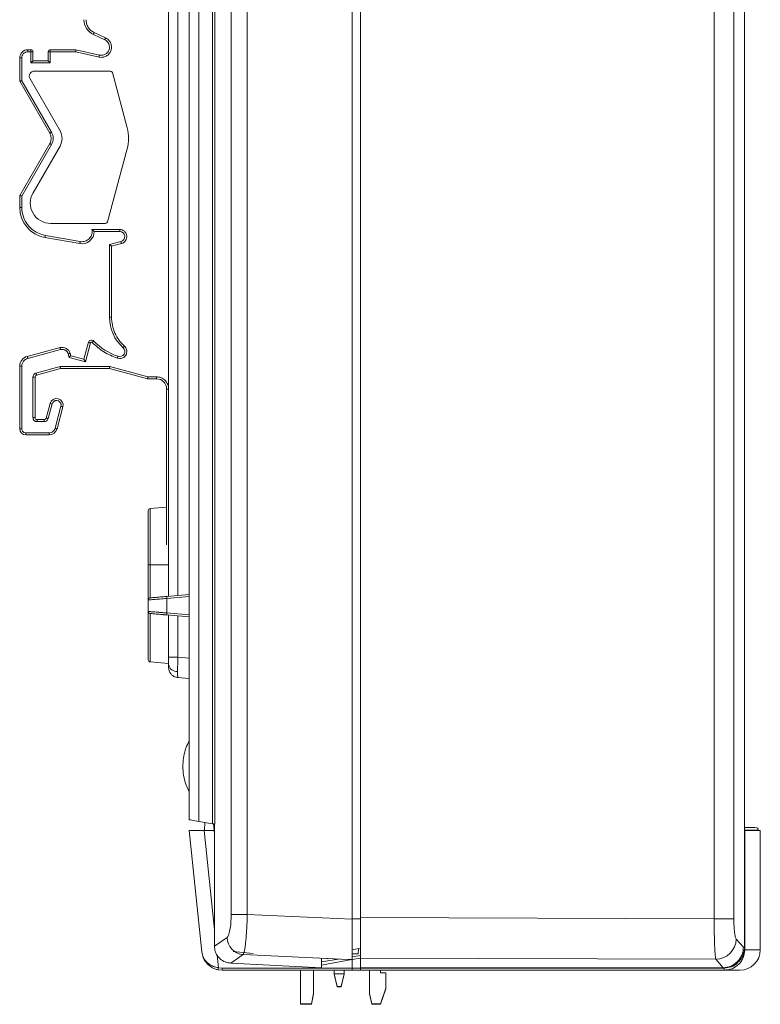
# Model space of a CAD drawing. Header units: millimetres. Extents: x 15 to 836, y 5 to 589.
# Tile 3 of 24: x 161 to 234, y 258 to 355. Entities that reach past the tile are written whole.
import ezdxf

# ---------------------------------------------------------------- set-up
doc = ezdxf.new("R2010")
doc.units = ezdxf.units.MM

msp = doc.modelspace()

# ---------------------------------------------------------------- linework, layer by layer
at = {"color": 7, "linetype": 'Continuous', "lineweight": 15}
for p, q in [((232.234, 263.635), (232.234, 413.135)), ((181.91, 266.86), (181.91, 409.91)), ((183.486, 266.86), (183.486, 409.91)), ((193.778, 410.383), (193.778, 266.387)), ((194.578, 410.23), (194.578, 266.541)), ((229.255, 410.349), (229.255, 266.421)), ((231.185, 410.349), (231.185, 266.421)), ((178.726, 275.983), (178.726, 400.787)), ((180.078, 401.026), (180.078, 275.745)), ((180.312, 401.067), (180.312, 275.703)), ((177.778, 400.62), (177.778, 276.15)), ((175.778, 376.079), (175.778, 298.06)), ((176.691, 376.13), (176.691, 298.14)), ((168.402, 353.154), (169.516, 352.635)), ((169.601, 352.816), (168.486, 353.336)), ((162.278, 351.663), (161.978, 351.663)), ((161.978, 351.663), (161.978, 351.463)), ((162.278, 351.463), (162.278, 351.663)), ((164.178, 351.663), (164.178, 351.463)), ((166.691, 351.663), (164.178, 351.663)), ((168.998, 351.13), (166.691, 351.663)), ((161.178, 350.863), (161.178, 348.563)), ((161.178, 350.863), (161.378, 350.863)), ((161.378, 348.616), (161.378, 350.863)), ((161.978, 351.463), (162.278, 351.463)), ((162.278, 351.463), (162.278, 350.363)), ((162.478, 351.463), (162.278, 351.463)), ((162.478, 350.563), (162.478, 351.463)), ((163.978, 350.563), (162.478, 350.563)), ((163.978, 351.463), (163.978, 350.563)), ((164.178, 351.463), (163.978, 351.463)), ((164.178, 350.363), (164.178, 351.463)), ((164.178, 351.463), (166.668, 351.463)), ((166.668, 351.463), (168.953, 350.935)), ((168.953, 350.935), (169.178, 350.91)), ((162.278, 350.363), (164.178, 350.363)), ((170.067, 349.563), (162.621, 349.563)), ((164.296, 343.563), (161.378, 348.616)), ((162.188, 348.813), (165.133, 343.713)), ((171.712, 343.998), (170.26, 349.415)), ((161.178, 348.563), (164.122, 343.463)), ((164.122, 342.463), (161.178, 337.363)), ((161.378, 337.309), (164.296, 342.363)), ((165.133, 342.213), (162.486, 337.628)), ((169.796, 334.776), (171.712, 341.928)), ((161.178, 337.363), (161.178, 336.202)), ((161.378, 336.202), (161.378, 337.309)), ((161.178, 336.202), (161.378, 336.202)), ((164.218, 334.628), (169.602, 334.628)), ((163.657, 333.248), (167.07, 332.646)), ((167.104, 332.843), (163.692, 333.445)), ((170.978, 334.028), (168.258, 334.028)), ((168.478, 333.828), (170.978, 333.828)), ((170.978, 333.828), (170.978, 334.028)), ((167.278, 332.828), (167.104, 332.843)), ((171.107, 332.845), (169.978, 332.542)), ((169.978, 332.542), (169.978, 325.419)), ((170.178, 332.389), (171.159, 332.652)), ((170.178, 325.419), (170.178, 332.389)), ((169.978, 325.419), (170.178, 325.419)), ((167.922, 322.963), (167.478, 321.305)), ((167.619, 321.06), (168.115, 322.911)), ((165.137, 322.446), (161.919, 321.584)), ((161.971, 321.391), (165.189, 322.253)), ((165.924, 321.829), (166.015, 321.49)), ((166.178, 321.653), (166.117, 321.88)), ((167.478, 321.305), (166.178, 321.653)), ((161.178, 320.618), (161.178, 314.485)), ((161.178, 320.618), (161.378, 320.618)), ((161.378, 314.485), (161.378, 320.618)), ((166.015, 321.49), (167.619, 321.06)), ((170.756, 321.401), (170.978, 321.365)), ((165.147, 320.585), (162.774, 319.949)), ((162.826, 319.756), (165.173, 320.385)), ((170.004, 320.585), (165.147, 320.585)), ((165.173, 320.385), (169.978, 320.385)), ((169.978, 320.385), (173.71, 319.385)), ((173.736, 319.585), (170.004, 320.585)), ((162.478, 319.563), (162.478, 315.585)), ((162.678, 319.563), (162.478, 319.563)), ((162.678, 315.585), (162.678, 319.563)), ((173.71, 319.385), (174.578, 319.385)), ((174.578, 319.585), (173.736, 319.585)), ((174.578, 319.385), (174.578, 319.585)), ((175.578, 318.385), (175.578, 303.114)), ((175.578, 318.385), (175.778, 318.385)), ((164.16, 316.973), (163.774, 315.533)), ((163.967, 315.482), (164.353, 316.922)), ((165.222, 316.689), (164.644, 314.53)), ((164.837, 314.478), (165.415, 316.637)), ((162.678, 315.585), (162.478, 315.585)), ((163.581, 315.385), (162.878, 315.385)), ((162.878, 315.385), (162.878, 315.185)), ((162.878, 315.185), (163.581, 315.185)), ((163.581, 315.385), (163.581, 315.185)), ((161.178, 314.485), (161.378, 314.485)), ((164.064, 314.085), (161.778, 314.085)), ((161.778, 313.885), (161.778, 314.085)), ((161.778, 313.885), (164.064, 313.885)), ((164.064, 313.885), (164.064, 314.085)), ((175.578, 306.793), (173.961, 306.651)), ((173.778, 301.135), (173.961, 301.135)), ((173.778, 297.702), (173.778, 301.135)), ((173.961, 297.901), (173.961, 301.135)), ((173.961, 301.135), (175.778, 301.135)), ((173.778, 297.702), (173.778, 296.568)), ((175.604, 298.045), (177.778, 298.235)), ((175.604, 296.425), (175.604, 297.846)), ((173.84, 296.563), (173.778, 296.568)), ((177.778, 296.035), (175.604, 296.225)), ((175.778, 296.21), (175.778, 292.073)), ((176.691, 296.13), (176.691, 292.073)), ((173.961, 291.619), (175.778, 291.46)), ((176.691, 292.073), (175.778, 292.073)), ((176.691, 290.08), (176.582, 290.096)), ((177.778, 289.985), (176.691, 290.08)), ((180.078, 275.745), (178.726, 275.983)), ((179.278, 275.085), (179.32, 275.878)), ((180.179, 275.727), (180.235, 275.085)), ((180.27, 263.748), (180.27, 275.711)), ((179.03, 263.176), (177.778, 275.085)), ((177.778, 275.085), (179.247, 275.085)), ((179.247, 275.085), (180.235, 275.085)), ((180.235, 275.085), (180.27, 274.687)), ((232.257, 275.085), (232.234, 275.085)), ((232.257, 275.085), (232.257, 263.385)), ((233.778, 275.085), (232.257, 275.085)), ((233.578, 275.085), (233.578, 275.135)), ((233.778, 263.385), (233.778, 275.085)), ((181.91, 266.86), (183.486, 266.86)), ((193.778, 266.387), (183.486, 266.86)), ((229.255, 266.421), (194.578, 266.541)), ((194.578, 266.541), (194.578, 262.575)), ((193.778, 262.429), (193.778, 266.387)), ((231.185, 266.421), (229.255, 266.421)), ((180.27, 263.748), (181.504, 264.601)), ((231.413, 264.437), (232.123, 263.635)), ((232.234, 263.635), (232.123, 263.635)), ((232.225, 263.443), (232.234, 263.635)), ((181.874, 262.075), (183.084, 262.918)), ((182.104, 263.208), (184.078, 263.035)), ((193.332, 262.447), (183.084, 262.918)), ((194.578, 263.544), (193.778, 263.384)), ((194.352, 262.985), (193.778, 262.992)), ((193.778, 262.711), (194.578, 262.844)), ((194.379, 263.504), (194.352, 262.985)), ((190.778, 261.635), (181.874, 262.075)), ((190.778, 262.553), (190.778, 261.635)), ((193.332, 262.447), (190.778, 262.553)), ((190.778, 262.212), (192.417, 262.485)), ((193.733, 262.431), (190.778, 261.895)), ((194.578, 262.584), (193.778, 262.439)), ((193.778, 262.429), (193.778, 261.585)), ((194.578, 262.575), (229.428, 262.454)), ((194.578, 261.635), (194.578, 262.575)), ((229.428, 262.454), (230.148, 261.635)), ((181.019, 261.385), (180.628, 261.424)), ((181.013, 261.585), (180.662, 261.62)), ((193.778, 261.585), (181.013, 261.585)), ((193.781, 261.385), (181.019, 261.385)), ((188.689, 258.093), (188.689, 261.385)), ((189.985, 261.385), (189.985, 259.109)), ((192.004, 261.045), (192.004, 261.385)), ((192.995, 261.045), (192.004, 261.045)), ((192.004, 261.045), (192.304, 259.795)), ((192.004, 260.994), (192.004, 261.045)), ((192.016, 260.994), (192.004, 260.994)), ((192.004, 260.994), (192.304, 259.744)), ((192.695, 259.795), (192.995, 261.045)), ((192.695, 259.744), (192.995, 260.994)), ((192.995, 260.994), (192.983, 260.994)), ((192.995, 261.385), (192.995, 261.045)), ((192.995, 261.045), (192.995, 260.994)), ((194.578, 261.585), (193.778, 261.585)), ((194.575, 261.385), (193.781, 261.385)), ((230.244, 261.385), (194.575, 261.385)), ((230.121, 261.635), (194.578, 261.635)), ((194.578, 261.585), (194.578, 261.635)), ((230.249, 261.585), (194.578, 261.585)), ((195.484, 259.109), (195.484, 261.385)), ((196.563, 261.385), (196.563, 261.141)), ((196.563, 261.141), (197.071, 261.141)), ((197.071, 261.141), (197.071, 259.617)), ((230.148, 261.635), (230.121, 261.635)), ((230.218, 261.635), (230.121, 261.635)), ((192.304, 259.795), (192.695, 259.795)), ((189.985, 259.109), (189.782, 258.093)), ((189.782, 258.093), (189.982, 259.093)), ((189.985, 259.059), (189.782, 258.043)), ((189.782, 258.043), (189.982, 259.043)), ((189.985, 259.109), (189.985, 259.059)), ((192.304, 259.744), (192.695, 259.744)), ((195.687, 258.093), (195.484, 259.109)), ((195.484, 259.059), (195.484, 259.109)), ((195.687, 258.043), (195.484, 259.059)), ((197.071, 259.617), (196.563, 258.093)), ((197.071, 259.567), (196.563, 258.043)), ((197.071, 259.617), (197.071, 259.567)), ((189.782, 258.093), (188.689, 258.093)), ((188.689, 258.043), (188.689, 258.093)), ((189.782, 258.043), (188.689, 258.043)), ((189.782, 258.093), (189.782, 258.093)), ((189.782, 258.043), (189.782, 258.043)), ((196.563, 258.093), (195.687, 258.093)), ((196.563, 258.043), (195.687, 258.043))]:
    msp.add_line(p, q, dxfattribs=at)
at = {"color": 8, "linetype": 'Continuous', "lineweight": 15}
for p, q in [((173.961, 301.135), (173.961, 306.651)), ((177.778, 298.036), (175.604, 297.846)), ((173.961, 291.619), (173.961, 296.369)), ((175.604, 296.425), (177.778, 296.234)), ((177.778, 291.977), (176.691, 292.073)), ((180.27, 265.349), (179.247, 275.085)), ((232.234, 275.135), (233.578, 275.135)), ((193.778, 266.436), (194.578, 266.436)), ((180.662, 261.62), (180.53, 262.874)), ((233.778, 263.385), (232.257, 263.385))]:
    msp.add_line(p, q, dxfattribs=at)
at = {"color": 7, "linetype": 'Continuous', "lineweight": 15, "flags": 128}
for points in [[(168.402, 353.154), (168.403, 353.158), (168.408, 353.168), (168.416, 353.185), (168.427, 353.207), (168.439, 353.235), (168.454, 353.266), (168.47, 353.3), (168.486, 353.336)], [(169.516, 352.635), (169.518, 352.638), (169.523, 352.649), (169.53, 352.665), (169.541, 352.688), (169.554, 352.715), (169.568, 352.747), (169.584, 352.781), (169.601, 352.816)], [(166.691, 351.663), (166.691, 351.66), (166.69, 351.651), (166.688, 351.636), (166.686, 351.616), (166.683, 351.591), (166.68, 351.563), (166.676, 351.531), (166.672, 351.498), (166.668, 351.463)], [(162.478, 350.563), (162.475, 350.56), (162.466, 350.551), (162.451, 350.536), (162.431, 350.516), (162.407, 350.491), (162.378, 350.463), (162.346, 350.431), (162.313, 350.398), (162.278, 350.363)], [(163.978, 350.563), (163.981, 350.56), (163.99, 350.551), (164.005, 350.536), (164.025, 350.516), (164.049, 350.491), (164.078, 350.463), (164.11, 350.431), (164.143, 350.398), (164.178, 350.363)], [(168.998, 351.13), (168.997, 351.126), (168.995, 351.115), (168.99, 351.097), (168.985, 351.073), (168.978, 351.044), (168.97, 351.01), (168.962, 350.973), (168.953, 350.935)], [(161.178, 348.563), (161.182, 348.564), (161.193, 348.567), (161.212, 348.572), (161.237, 348.579), (161.267, 348.587), (161.301, 348.596), (161.339, 348.606), (161.378, 348.616)], [(164.122, 343.463), (164.126, 343.465), (164.136, 343.47), (164.152, 343.48), (164.173, 343.492), (164.199, 343.507), (164.229, 343.525), (164.262, 343.543), (164.296, 343.563)], [(164.122, 342.463), (164.126, 342.461), (164.136, 342.455), (164.152, 342.446), (164.173, 342.434), (164.199, 342.418), (164.229, 342.401), (164.262, 342.382), (164.296, 342.363)], [(161.178, 337.363), (161.181, 337.362), (161.19, 337.36), (161.205, 337.356), (161.225, 337.35), (161.249, 337.344), (161.278, 337.336), (161.31, 337.328), (161.343, 337.319), (161.378, 337.309)], [(163.657, 333.248), (163.658, 333.252), (163.66, 333.263), (163.663, 333.281), (163.667, 333.306), (163.672, 333.336), (163.678, 333.37), (163.685, 333.407), (163.692, 333.445)], [(167.07, 332.646), (167.07, 332.65), (167.072, 332.661), (167.075, 332.679), (167.08, 332.704), (167.085, 332.734), (167.091, 332.768), (167.098, 332.805), (167.104, 332.843)], [(169.978, 332.542), (169.982, 332.539), (169.993, 332.531), (170.012, 332.517), (170.037, 332.497), (170.067, 332.474), (170.101, 332.448), (170.139, 332.419), (170.178, 332.389)], [(171.107, 332.845), (171.108, 332.841), (171.111, 332.83), (171.116, 332.812), (171.123, 332.788), (171.13, 332.759), (171.139, 332.726), (171.149, 332.69), (171.159, 332.652)], [(167.922, 322.963), (167.926, 322.962), (167.937, 322.959), (167.955, 322.954), (167.979, 322.948), (168.008, 322.94), (168.042, 322.931), (168.078, 322.921), (168.115, 322.911)], [(168.427, 323.094), (168.424, 323.092), (168.416, 323.084), (168.403, 323.071), (168.385, 323.054), (168.363, 323.032), (168.339, 323.008), (168.312, 322.982), (168.284, 322.955)], [(171.311, 322.438), (171.314, 322.441), (171.321, 322.449), (171.334, 322.463), (171.35, 322.481), (171.371, 322.504), (171.394, 322.53), (171.419, 322.558), (171.445, 322.587)], [(161.919, 321.584), (161.92, 321.58), (161.923, 321.569), (161.928, 321.551), (161.934, 321.527), (161.942, 321.498), (161.951, 321.464), (161.961, 321.428), (161.971, 321.391)], [(165.137, 322.446), (165.138, 322.442), (165.141, 322.431), (165.146, 322.413), (165.152, 322.389), (165.16, 322.36), (165.169, 322.327), (165.179, 322.29), (165.189, 322.253)], [(166.117, 321.88), (166.113, 321.879), (166.102, 321.876), (166.085, 321.872), (166.061, 321.865), (166.031, 321.857), (165.998, 321.848), (165.962, 321.839), (165.924, 321.829)], [(166.178, 321.653), (166.176, 321.651), (166.168, 321.643), (166.156, 321.631), (166.14, 321.615), (166.12, 321.595), (166.096, 321.571), (166.071, 321.546), (166.043, 321.518), (166.015, 321.49)], [(170.819, 321.591), (170.818, 321.587), (170.814, 321.577), (170.808, 321.559), (170.8, 321.535), (170.791, 321.507), (170.78, 321.474), (170.768, 321.438), (170.756, 321.401)], [(167.478, 321.305), (167.48, 321.301), (167.487, 321.29), (167.497, 321.272), (167.511, 321.247), (167.529, 321.217), (167.549, 321.182), (167.571, 321.144), (167.595, 321.102), (167.619, 321.06)], [(162.826, 319.756), (162.825, 319.76), (162.822, 319.771), (162.818, 319.789), (162.811, 319.813), (162.803, 319.842), (162.794, 319.875), (162.785, 319.912), (162.774, 319.949)], [(165.173, 320.385), (165.173, 320.388), (165.172, 320.397), (165.17, 320.412), (165.167, 320.432), (165.164, 320.457), (165.16, 320.485), (165.156, 320.517), (165.152, 320.55), (165.147, 320.585)], [(169.978, 320.385), (169.978, 320.388), (169.98, 320.397), (169.982, 320.412), (169.984, 320.432), (169.987, 320.457), (169.991, 320.485), (169.995, 320.517), (170, 320.55), (170.004, 320.585)], [(173.71, 319.385), (173.71, 319.388), (173.712, 319.397), (173.714, 319.412), (173.716, 319.432), (173.719, 319.457), (173.723, 319.485), (173.727, 319.517), (173.732, 319.55), (173.736, 319.585)], [(164.16, 316.973), (164.163, 316.972), (164.174, 316.969), (164.192, 316.965), (164.216, 316.958), (164.245, 316.95), (164.279, 316.941), (164.315, 316.932), (164.353, 316.922)], [(165.415, 316.637), (165.412, 316.638), (165.401, 316.641), (165.383, 316.646), (165.359, 316.652), (165.329, 316.66), (165.296, 316.669), (165.26, 316.679), (165.222, 316.689)], [(163.774, 315.533), (163.777, 315.532), (163.788, 315.529), (163.806, 315.525), (163.83, 315.518), (163.86, 315.51), (163.893, 315.501), (163.929, 315.492), (163.967, 315.482)], [(164.837, 314.478), (164.833, 314.479), (164.822, 314.482), (164.804, 314.487), (164.78, 314.493), (164.751, 314.501), (164.718, 314.51), (164.681, 314.52), (164.644, 314.53)], [(177.778, 276.15), (177.796, 276.147), (177.849, 276.138), (177.936, 276.122), (178.053, 276.102), (178.196, 276.076), (178.359, 276.048), (178.538, 276.016), (178.726, 275.983)], [(180.312, 275.703), (180.299, 275.706), (180.278, 275.709), (180.249, 275.714), (180.213, 275.721), (180.172, 275.728), (180.126, 275.736), (180.078, 275.745)]]:
    msp.add_lwpolyline(points, dxfattribs=at)
at = {"color": 7, "linetype": 'Continuous', "lineweight": 15}
for centre, radius, start, end in [((169.078, 354.604), 1.6, 180, 245), ((169.178, 351.91), 0.8, 257, 65), ((161.978, 350.863), 0.8, 90, 180), ((162.278, 351.463), 0.2, 0, 90), ((164.178, 351.463), 0.2, 90, 180), ((162.621, 349.063), 0.5, 90, 210), ((170.067, 349.363), 0.2, 15, 90), ((167.848, 342.963), 4, 345, 15), ((163.256, 342.963), 1, 330, 30), ((163.834, 342.963), 1.5, 330, 30), ((164.218, 336.628), 2, 150, 270), ((164.178, 336.202), 3, 180, 260), ((169.602, 334.828), 0.2, 270, 345), ((167.278, 333.828), 1.2, 260, 0), ((170.978, 333.328), 0.5, 285, 90), ((173.978, 325.419), 4, 180, 228.18969), ((168.212, 322.885), 0.3, 44.23443, 165), ((172.726, 327.28), 6, 224.23443, 251.46961), ((162.178, 320.618), 1, 105, 180), ((165.344, 321.673), 0.8, 15, 105), ((170.978, 322.065), 0.5, 251.46961, 48.18969), ((162.878, 319.563), 0.2, 105, 180), ((174.578, 318.385), 1, 0, 90), ((164.787, 316.805), 0.65, 345, 165), ((162.878, 315.585), 0.2, 180, 270), ((163.581, 315.585), 0.2, 270, 345), ((161.778, 314.485), 0.6, 180, 270), ((164.064, 314.685), 0.8, 270, 345), ((173.978, 306.452), 0.2, 95, 180), ((173.978, 297.702), 0.2, 95, 180), ((176.18, 297.945), 0.585, 170.19747, 189.80253), ((173.978, 296.568), 0.2, 180, 265), ((176.18, 296.325), 0.585, 170.19735, 189.80265), ((173.978, 291.818), 0.2, 180, 265), ((176.616, 291.516), 0.851, 190.01518, 272.66613), ((176.778, 291.076), 1, 180, 218.08501), ((233.328, 275.135), 0.25, 0, 90), ((183.231, 264.639), 1.727, 181.24154, 265.13566), ((229.391, 264.476), 2.022, 271.07086, 358.8904), ((231.778, 263.385), 2, 270, 0), ((182.554, 261.193), 1.939, 167.2841, 173.16805), ((182.927, 261.535), 1.915, 178.50445, 184.49449), ((228.334, 261.535), 1.916, 355.50734, 1.49451)]:
    msp.add_arc(centre, radius, start, end, dxfattribs=at)
for centre, major_axis, ratio, start_param, end_param in [((178.157, 267.115), (114.179, -5.264), 0.034995, 4.847304, 4.851247), ((193.781, 261.585), (0, 0.2), 0.013091, 1.570796, 3.141593), ((194.575, 261.585), (0, 0.2), 0.013091, 3.141593, 4.712389)]:
    msp.add_ellipse(centre, major_axis=major_axis, ratio=ratio, start_param=start_param, end_param=end_param, dxfattribs=at)
for points, knots in [([(168.486, 353.336), (168.373, 353.4), (168.142, 353.531), (167.883, 353.843), (167.71, 354.21), (167.688, 354.475), (167.678, 354.604)], [0, 0, 0, 0, 0.244905, 0.5, 0.755096, 1, 1, 1, 1]), ([(169.178, 350.91), (169.287, 350.92), (169.513, 350.942), (169.817, 351.115), (170.045, 351.374), (170.172, 351.689), (170.19, 352.028), (170.093, 352.36), (169.89, 352.645), (169.695, 352.76), (169.601, 352.816)], [0, 0, 0, 0, 0.121357, 0.25, 0.378643, 0.5, 0.621357, 0.75, 0.878643, 1, 1, 1, 1]), ([(161.378, 350.863), (161.386, 350.938), (161.398, 351.055), (161.473, 351.195), (161.551, 351.29), (161.646, 351.368), (161.786, 351.442), (161.903, 351.455), (161.978, 351.463)], [0, 0, 0, 0, 0.239443, 0.369436, 0.5, 0.629994, 0.760556, 1, 1, 1, 1]), ([(164.296, 342.363), (164.342, 342.457), (164.433, 342.647), (164.468, 342.963), (164.434, 343.279), (164.342, 343.468), (164.296, 343.563)], [0, 0, 0, 0, 0.249892, 0.499993, 0.749892, 1, 1, 1, 1]), ([(163.692, 333.445), (163.386, 333.53), (162.755, 333.707), (161.991, 334.367), (161.473, 335.235), (161.409, 335.887), (161.378, 336.202)], [0, 0, 0, 0, 0.242227, 0.5, 0.757773, 1, 1, 1, 1]), ([(168.258, 334.028), (168.268, 333.955), (168.289, 333.808), (168.256, 333.587), (168.181, 333.377), (168.059, 333.191), (167.9, 333.034), (167.71, 332.918), (167.5, 332.842), (167.352, 332.833), (167.278, 332.828)], [0, 0, 0, 0, 0.124923, 0.249996, 0.374843, 0.499996, 0.624843, 0.749997, 0.874923, 1, 1, 1, 1]), ([(168.478, 333.828), (168.477, 333.829), (168.475, 333.831), (168.459, 333.846), (168.435, 333.87), (168.396, 333.908), (168.336, 333.962), (168.286, 334.004), (168.258, 334.028)], [0, 0, 0, 0, 0.110381, 0.227964, 0.357051, 0.500916, 0.720699, 1, 1, 1, 1]), ([(171.159, 332.652), (171.235, 332.681), (171.393, 332.741), (171.573, 332.931), (171.675, 333.168), (171.686, 333.421), (171.61, 333.663), (171.45, 333.865), (171.227, 334.003), (171.059, 334.02), (170.978, 334.028)], [0, 0, 0, 0, 0.120861, 0.25, 0.379138, 0.5, 0.620861, 0.75, 0.879138, 1, 1, 1, 1]), ([(171.445, 322.587), (171.259, 322.774), (170.883, 323.153), (170.486, 323.858), (170.226, 324.623), (170.194, 325.156), (170.178, 325.419)], [0, 0, 0, 0, 0.2472161, 0.5, 0.7527839, 1, 1, 1, 1]), ([(168.115, 322.911), (168.119, 322.921), (168.127, 322.942), (168.15, 322.966), (168.179, 322.982), (168.201, 322.984), (168.212, 322.985)], [0, 0, 0, 0, 0.248456, 0.499837, 0.748482, 1, 1, 1, 1]), ([(168.212, 322.985), (168.226, 322.984), (168.253, 322.981), (168.273, 322.964), (168.284, 322.955)], [0, 0, 0, 0, 0.500003, 1, 1, 1, 1]), ([(168.284, 322.955), (168.649, 322.622), (169.38, 321.957), (170.297, 321.587), (170.756, 321.401)], [0, 0, 0, 0, 0.4999999, 1, 1, 1, 1]), ([(170.978, 321.365), (171.048, 321.371), (171.189, 321.382), (171.381, 321.481), (171.538, 321.625), (171.641, 321.812), (171.689, 322.02), (171.668, 322.232), (171.591, 322.433), (171.493, 322.536), (171.445, 322.587)], [0, 0, 0, 0, 0.124913, 0.249992, 0.374826, 0.499992, 0.624826, 0.749992, 0.874913, 1, 1, 1, 1]), ([(165.189, 322.253), (165.264, 322.265), (165.38, 322.283), (165.534, 322.247), (165.646, 322.197), (165.746, 322.124), (165.854, 322.009), (165.897, 321.899), (165.924, 321.829)], [0, 0, 0, 0, 0.239443, 0.369437, 0.5, 0.629993, 0.760556, 1, 1, 1, 1]), ([(161.378, 320.618), (161.386, 320.703), (161.402, 320.877), (161.533, 321.113), (161.726, 321.3), (161.891, 321.361), (161.971, 321.391)], [0, 0, 0, 0, 0.243186, 0.5, 0.756814, 1, 1, 1, 1]), ([(162.774, 319.949), (162.733, 319.934), (162.651, 319.904), (162.556, 319.81), (162.489, 319.695), (162.482, 319.607), (162.478, 319.563)], [0, 0, 0, 0, 0.249182, 0.499914, 0.749186, 1, 1, 1, 1]), ([(175.778, 318.385), (175.762, 318.536), (175.737, 318.769), (175.588, 319.049), (175.433, 319.239), (175.242, 319.395), (174.962, 319.544), (174.729, 319.569), (174.578, 319.585)], [0, 0, 0, 0, 0.239444, 0.369579, 0.5, 0.630136, 0.760557, 1, 1, 1, 1]), ([(164.353, 316.922), (164.373, 316.975), (164.405, 317.057), (164.486, 317.143), (164.561, 317.197), (164.645, 317.235), (164.76, 317.261), (164.907, 317.25), (165.039, 317.186), (165.126, 317.107), (165.18, 317.032), (165.218, 316.948), (165.245, 316.832), (165.231, 316.745), (165.222, 316.689)], [0, 0, 0, 0, 0.119721, 0.184671, 0.25, 0.31495, 0.380279, 0.500001, 0.619722, 0.684671, 0.75, 0.814949, 0.880278, 1, 1, 1, 1]), ([(162.478, 315.585), (162.483, 315.535), (162.492, 315.457), (162.541, 315.364), (162.593, 315.301), (162.657, 315.249), (162.75, 315.199), (162.828, 315.19), (162.878, 315.185)], [0, 0, 0, 0, 0.239444, 0.368221, 0.499999, 0.628775, 0.760556, 1, 1, 1, 1]), ([(163.581, 315.185), (163.624, 315.189), (163.712, 315.197), (163.827, 315.263), (163.922, 315.357), (163.952, 315.44), (163.967, 315.482)], [0, 0, 0, 0, 0.249178, 0.49991, 0.749187, 1, 1, 1, 1]), ([(161.778, 314.085), (161.728, 314.09), (161.65, 314.099), (161.557, 314.148), (161.494, 314.2), (161.442, 314.264), (161.392, 314.357), (161.383, 314.435), (161.378, 314.485)], [0, 0, 0, 0, 0.239444, 0.368222, 0.499999, 0.628775, 0.760556, 1, 1, 1, 1]), ([(164.644, 314.53), (164.621, 314.468), (164.576, 314.344), (164.434, 314.2), (164.259, 314.103), (164.128, 314.091), (164.064, 314.085)], [0, 0, 0, 0, 0.2492956, 0.5001461, 0.7568863, 1, 1, 1, 1]), ([(173.778, 301.135), (173.778, 301.2), (173.778, 301.33), (173.778, 301.524), (173.778, 301.718), (173.778, 301.911), (173.778, 302.208), (173.778, 302.607), (173.778, 303.102), (173.778, 303.585), (173.778, 304.21), (173.778, 304.921), (173.778, 305.499), (173.778, 305.864), (173.778, 306.084), (173.778, 306.253), (173.778, 306.357), (173.778, 306.415), (173.778, 306.446), (173.778, 306.45), (173.778, 306.452)], [0, 0, 0, 0, 0.023334, 0.046626, 0.069908, 0.09321, 0.116565, 0.178297, 0.240092, 0.304398, 0.368768, 0.500006, 0.631244, 0.69555, 0.759919, 0.821651, 0.883446, 0.922308, 0.96111, 1, 1, 1, 1]), ([(175.604, 297.846), (175.357, 297.826), (175.115, 297.807), (174.672, 297.772), (174.47, 297.756), (174.136, 297.73), (174.004, 297.72), (173.824, 297.705), (173.778, 297.702), (173.778, 297.702)], [0, 0, 0, 0, 0.25, 0.25, 0.5, 0.5, 0.75, 0.75, 1, 1, 1, 1]), ([(173.892, 297.882), (173.876, 297.873), (173.843, 297.853), (173.801, 297.792), (173.808, 297.74), (173.812, 297.705)], [0, 0, 0, 0, 0.246598, 0.498419, 1, 1, 1, 1]), ([(173.961, 297.901), (173.961, 297.901), (173.963, 297.901), (173.977, 297.903), (174, 297.905), (174.032, 297.907), (174.096, 297.913), (174.216, 297.923), (174.425, 297.942), (174.683, 297.964), (174.944, 297.987), (175.183, 298.008), (175.39, 298.026), (175.532, 298.039), (175.604, 298.045)], [0, 0, 0, 0, 0.048389, 0.096421, 0.144348, 0.19242, 0.240888, 0.370033, 0.499458, 0.628781, 0.758389, 0.839058, 0.91921, 1, 1, 1, 1]), ([(173.778, 291.818), (173.778, 291.819), (173.778, 291.821), (173.778, 291.837), (173.778, 291.863), (173.778, 291.899), (173.778, 291.945), (173.778, 292.001), (173.778, 292.068), (173.778, 292.174), (173.778, 292.334), (173.778, 292.572), (173.778, 292.853), (173.778, 293.174), (173.778, 293.532), (173.778, 293.92), (173.778, 294.334), (173.778, 294.763), (173.778, 295.201), (173.778, 295.646), (173.778, 296.102), (173.778, 296.412), (173.778, 296.568)], [0, 0, 0, 0, 0.030368, 0.060562, 0.090641, 0.120665, 0.150693, 0.180786, 0.211001, 0.241399, 0.305438, 0.369545, 0.434754, 0.500029, 0.565238, 0.630513, 0.694553, 0.75866, 0.81922, 0.879312, 0.939414, 1, 1, 1, 1]), ([(173.812, 296.566), (173.808, 296.531), (173.801, 296.478), (173.843, 296.417), (173.876, 296.397), (173.892, 296.388)], [0, 0, 0, 0, 0.501583, 0.753403, 1, 1, 1, 1]), ([(175.604, 296.225), (175.561, 296.229), (175.475, 296.237), (175.349, 296.248), (175.225, 296.258), (175.104, 296.269), (174.919, 296.285), (174.683, 296.306), (174.426, 296.328), (174.216, 296.347), (174.083, 296.358), (174.007, 296.365), (173.968, 296.368), (173.963, 296.369), (173.961, 296.369)], [0, 0, 0, 0, 0.048571, 0.096778, 0.144869, 0.193094, 0.241698, 0.371112, 0.50063, 0.629861, 0.7592, 0.839632, 0.91951, 1, 1, 1, 1]), ([(176.691, 292.073), (176.689, 292.027), (176.685, 291.936), (176.68, 291.801), (176.675, 291.669), (176.671, 291.539), (176.667, 291.414), (176.664, 291.292), (176.661, 291.174), (176.659, 291.061), (176.657, 290.954), (176.656, 290.852), (176.655, 290.755), (176.655, 290.696), (176.655, 290.666)], [0, 0, 0, 0, 0.087521, 0.174277, 0.260269, 0.345499, 0.429966, 0.513673, 0.59662, 0.678809, 0.76024, 0.840915, 0.920834, 1, 1, 1, 1]), ([(175.841, 290.726), (175.882, 290.64), (175.964, 290.465), (176.173, 290.267), (176.418, 290.131), (176.597, 290.104), (176.683, 290.091)], [0, 0, 0, 0, 0.254843, 0.513102, 0.764393, 1, 1, 1, 1]), ([(176.655, 290.666), (176.655, 290.635), (176.655, 290.572), (176.656, 290.486), (176.658, 290.406), (176.66, 290.334), (176.662, 290.269), (176.665, 290.213), (176.669, 290.166), (176.674, 290.129), (176.679, 290.102), (176.685, 290.084), (176.689, 290.081), (176.691, 290.08)], [0, 0, 0, 0, 0.0864, 0.173698, 0.261894, 0.350991, 0.44099, 0.531892, 0.623699, 0.716412, 0.810032, 0.904561, 1, 1, 1, 1]), ([(177.778, 283.816), (177.726, 283.721), (177.543, 283.392), (177.344, 282.771), (177.189, 281.974), (177.162, 281.153), (177.263, 280.334), (177.462, 279.586), (177.681, 279.143), (177.778, 278.948)], [0, 0, 0, 0, 0.064005, 0.22287, 0.383193, 0.544715, 0.707352, 0.871186, 1, 1, 1, 1]), ([(232.234, 275.385), (232.425, 275.385), (232.967, 275.385), (233.308, 275.385), (233.277, 275.385), (233.266, 275.385)], [0, 0, 0, 0, 0.2668166, 0.7554861, 1, 1, 1, 1]), ([(181.504, 264.601), (181.557, 264.662), (181.662, 264.782), (181.796, 265.305), (181.891, 266.02), (181.904, 266.58), (181.91, 266.86)], [0, 0, 0, 0, 0.250106, 0.500026, 0.749872, 1, 1, 1, 1]), ([(183.084, 262.918), (183.108, 262.964), (183.152, 263.05), (183.22, 263.34), (183.282, 263.722), (183.342, 264.221), (183.393, 264.803), (183.451, 265.668), (183.472, 266.386), (183.486, 266.86)], [0, 0, 0, 0, 0.1332308, 0.2502154, 0.3791928, 0.5003326, 0.6283493, 0.7544083, 1, 1, 1, 1]), ([(229.428, 262.454), (229.419, 262.486), (229.402, 262.545), (229.379, 262.704), (229.354, 262.935), (229.328, 263.276), (229.302, 263.782), (229.28, 264.371), (229.26, 265.24), (229.257, 265.953), (229.255, 266.421)], [0, 0, 0, 0, 0.097097, 0.18055, 0.25035, 0.381029, 0.500461, 0.630759, 0.757592, 1, 1, 1, 1]), ([(231.185, 266.421), (231.189, 266.179), (231.196, 265.694), (231.248, 265.069), (231.323, 264.604), (231.383, 264.493), (231.413, 264.437)], [0, 0, 0, 0, 0.250125, 0.5, 0.749954, 1, 1, 1, 1]), ([(181.874, 262.075), (181.683, 262.103), (181.302, 262.159), (180.808, 262.476), (180.45, 262.924), (180.289, 263.375), (180.275, 263.655), (180.27, 263.748)], [0, 0, 0, 0, 0.224848, 0.449849, 0.671321, 0.890238, 1, 1, 1, 1]), ([(232.123, 263.635), (232.111, 263.474), (232.088, 263.173), (231.903, 262.683), (231.615, 262.273), (231.239, 261.965), (230.781, 261.712), (230.399, 261.666), (230.148, 261.635)], [0, 0, 0, 0, 0.155337, 0.290654, 0.50041, 0.631156, 0.758173, 1, 1, 1, 1]), ([(180.662, 261.62), (180.547, 261.644), (180.308, 261.693), (179.88, 261.877), (179.457, 262.2), (179.133, 262.665), (179.064, 263.006), (179.03, 263.176)], [0, 0, 0, 0, 0.121537, 0.251138, 0.500843, 0.750757, 1, 1, 1, 1]), ([(180.628, 261.424), (180.516, 261.452), (180.281, 261.511), (179.865, 261.725), (179.454, 262.09), (179.137, 262.609), (179.066, 262.987), (179.03, 263.176)], [0, 0, 0, 0, 0.1201216, 0.2507266, 0.5001356, 0.7498696, 1, 1, 1, 1]), ([(230.218, 261.635), (230.446, 261.657), (230.902, 261.702), (231.509, 262.051), (231.966, 262.565), (232.174, 263.066), (232.214, 263.365), (232.225, 263.443)], [0, 0, 0, 0, 0.231051, 0.462134, 0.692322, 0.920702, 1, 1, 1, 1]), ([(232.257, 263.385), (232.229, 263.13), (232.187, 262.74), (231.933, 262.275), (231.597, 261.865), (231.032, 261.474), (230.507, 261.415), (230.244, 261.385)], [0, 0, 0, 0, 0.2427359, 0.3697804, 0.5003017, 0.7496086, 1, 1, 1, 1]), ([(231.717, 261.385), (231.728, 261.385), (231.761, 261.385), (231.315, 261.385), (230.601, 261.385), (230.244, 261.385)], [0, 0, 0, 0, 0.2000797, 0.5999543, 1, 1, 1, 1])]:
    msp.add_open_spline(points, degree=3, knots=knots, dxfattribs=at)
at = {"color": 8, "linetype": 'Continuous', "lineweight": 15}
for points, knots in [([(175.604, 296.425), (175.458, 296.436), (175.182, 296.458), (174.726, 296.493), (174.256, 296.531), (173.905, 296.558), (173.856, 296.562), (173.84, 296.563)], [0, 0, 0, 0, 0.16914, 0.320301, 0.56782, 0.857275, 1, 1, 1, 1]), ([(231.538, 262.124), (231.535, 262.119), (231.402, 261.92), (230.944, 261.677), (230.481, 261.616), (230.249, 261.585)], [0, 0, 0, 0, 0.01129, 0.50475, 1, 1, 1, 1])]:
    msp.add_open_spline(points, degree=3, knots=knots, dxfattribs=at)
at = {"color": 7, "linetype": 'Continuous', "lineweight": 15}
for points in [[(175.778, 291.368), (175.778, 291.552), (175.778, 291.811), (175.778, 292.073)], [(175.778, 291.076), (175.778, 291.076), (175.778, 291.183), (175.778, 291.368)]]:
    msp.add_open_spline(points, degree=3, dxfattribs=at)

doc.saveas('drawing.dxf')
